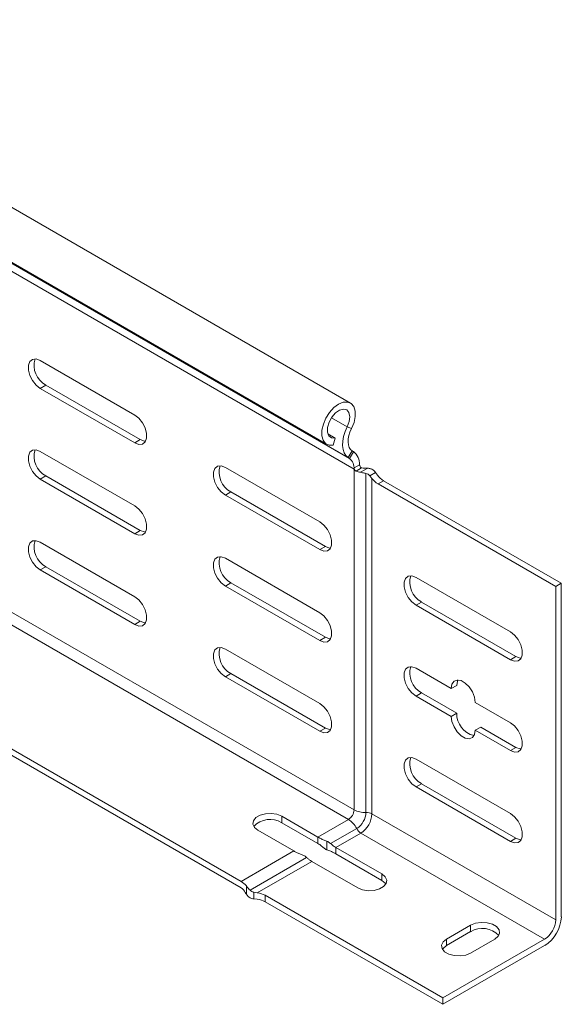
# Model space of a CAD drawing. Header units: millimetres. Extents: x 16 to 6312, y -8659 to -420.
# Tile 26 of 73: x 2643 to 2746, y -7725 to -7537. Entities that reach past the tile are written whole.
import ezdxf

# ---------------------------------------------------------------- set-up
doc = ezdxf.new("R2010")
doc.units = ezdxf.units.MM

msp = doc.modelspace()

# ---------------------------------------------------------------- linework, layer by layer
at = {"color": 7, "linetype": 'Continuous', "lineweight": 15}
for p, q in [((2705.84, -7609.76), (2319.26, -7386.59)), ((2314.5, -7394.35), (2701.29, -7617.64)), ((2705.4, -7620.19), (2318.61, -7396.9)), ((2705.64, -7620.34), (2318.85, -7397.06)), ((2706.52, -7622.37), (2319.73, -7399.08)), ((2664.62, -7612.06), (2646.59, -7601.65)), ((2647.65, -7606.34), (2646.59, -7606.96)), ((2665.68, -7616.75), (2647.65, -7606.34)), ((2646.59, -7606.96), (2664.62, -7617.36)), ((2701.51, -7615.65), (2702.89, -7616.45)), ((2706.04, -7614.64), (2705.22, -7614.33)), ((2665.68, -7616.75), (2664.62, -7617.36)), ((2702.56, -7617.8), (2702.89, -7616.45)), ((2664.62, -7629.41), (2646.59, -7619)), ((2706.17, -7618.9), (2705.4, -7620.19)), ((2705.64, -7620.34), (2706.41, -7619.06)), ((2706.41, -7619.06), (2706.17, -7618.9)), ((2705.64, -7620.34), (2705.4, -7620.19)), ((2707.57, -7621.55), (2706.52, -7622.16)), ((2699.98, -7632.47), (2681.94, -7622.06)), ((2706.52, -7622.16), (2706.52, -7622.37)), ((2706.52, -7687.48), (2706.52, -7622.37)), ((2706.9, -7622.75), (2707.93, -7622.16)), ((2709.14, -7622.21), (2707.77, -7623)), ((2708.8, -7687.99), (2708.8, -7623.21)), ((2710.62, -7623.01), (2709.53, -7623.64)), ((2711.01, -7623.54), (2710.62, -7623.01)), ((2647.65, -7623.69), (2646.59, -7624.31)), ((2646.59, -7624.31), (2664.62, -7634.72)), ((2665.68, -7634.1), (2647.65, -7623.69)), ((2709.53, -7623.64), (2709.95, -7624.15)), ((2709.95, -7688.24), (2709.95, -7624.15)), ((2711.1, -7625.22), (2712.17, -7624.6)), ((2745.05, -7644.81), (2711.1, -7625.22)), ((2712.17, -7624.6), (2746.11, -7644.2)), ((2683.01, -7626.75), (2681.94, -7627.37)), ((2701.04, -7637.16), (2683.01, -7626.75)), ((2681.94, -7627.37), (2699.98, -7637.77)), ((2665.68, -7634.1), (2664.62, -7634.72)), ((2664.62, -7646.76), (2646.59, -7636.35)), ((2701.04, -7637.16), (2699.98, -7637.77)), ((2699.98, -7649.82), (2681.94, -7639.41)), ((2647.65, -7641.05), (2646.59, -7641.66)), ((2646.59, -7641.66), (2664.62, -7652.07)), ((2665.68, -7651.46), (2647.65, -7641.05)), ((2683.01, -7644.1), (2681.94, -7644.72)), ((2701.04, -7654.51), (2683.01, -7644.1)), ((2718.36, -7643.08), (2736.39, -7653.49)), ((2746.11, -7644.2), (2745.05, -7644.81)), ((2746.11, -7644.2), (2746.11, -7707.89)), ((2681.94, -7644.72), (2699.98, -7655.13)), ((2745.05, -7708.5), (2745.05, -7644.81)), ((2719.42, -7647.78), (2718.36, -7648.39)), ((2719.42, -7647.78), (2737.45, -7658.19)), ((2684.95, -7702.38), (2593.34, -7649.5)), ((2684.95, -7701.16), (2594.4, -7648.88)), ((2736.39, -7658.8), (2718.36, -7648.39)), ((2665.68, -7651.46), (2664.62, -7652.07)), ((2701.04, -7654.51), (2699.98, -7655.13)), ((2699.98, -7667.17), (2681.94, -7656.76)), ((2737.45, -7658.19), (2736.39, -7658.8)), ((2718.36, -7660.43), (2725.08, -7664.31)), ((2683.01, -7661.46), (2681.94, -7662.07)), ((2681.94, -7662.07), (2699.98, -7672.48)), ((2701.04, -7671.87), (2683.01, -7661.46)), ((2726.14, -7663.7), (2725.08, -7664.31)), ((2719.42, -7665.13), (2718.36, -7665.74)), ((2725.08, -7669.62), (2718.36, -7665.74)), ((2719.42, -7665.13), (2726.14, -7669.01)), ((2729.67, -7666.96), (2736.39, -7670.84)), ((2726.14, -7669.01), (2725.08, -7669.62)), ((2701.04, -7671.87), (2699.98, -7672.48)), ((2730.73, -7671.66), (2729.67, -7672.27)), ((2736.39, -7676.15), (2729.67, -7672.27)), ((2730.73, -7671.66), (2737.45, -7675.54)), ((2737.45, -7675.54), (2736.39, -7676.15)), ((2718.36, -7677.78), (2736.39, -7688.19)), ((2719.42, -7682.48), (2718.36, -7683.09)), ((2736.39, -7693.5), (2718.36, -7683.09)), ((2719.42, -7682.48), (2737.45, -7692.89)), ((2692.73, -7688.71), (2699.62, -7692.69)), ((2692.73, -7689.93), (2692.73, -7688.71)), ((2705.46, -7689.32), (2699.62, -7692.69)), ((2709.95, -7688.24), (2745.05, -7708.5)), ((2699.62, -7693.91), (2692.73, -7689.93)), ((2707.04, -7691.05), (2702.05, -7693.92)), ((2695.03, -7695.34), (2688.13, -7691.36)), ((2699.62, -7693.91), (2699.62, -7692.69)), ((2707.83, -7691.91), (2703.05, -7694.67)), ((2707.83, -7691.91), (2742.93, -7712.18)), ((2737.45, -7692.89), (2736.39, -7693.5)), ((2701.34, -7695.1), (2701.34, -7693.48)), ((2711.82, -7699.73), (2703.05, -7694.67)), ((2703.05, -7695.89), (2703.05, -7694.67)), ((2695.03, -7695.34), (2684.95, -7701.16)), ((2697.46, -7696.58), (2686.65, -7702.81)), ((2703.05, -7695.89), (2711.82, -7700.95)), ((2698.46, -7697.32), (2688.04, -7703.34)), ((2698.46, -7697.32), (2707.22, -7702.38)), ((2711.82, -7700.95), (2711.82, -7699.73)), ((2685.95, -7702.03), (2685.95, -7703.61)), ((2687.39, -7703.23), (2687.39, -7704.49)), ((2688.04, -7703.34), (2687.39, -7703.23)), ((2689.54, -7703.81), (2723.49, -7723.4)), ((2689.54, -7705.03), (2689.54, -7703.81)), ((2687.39, -7704.49), (2688.04, -7704.56)), ((2689.54, -7705.03), (2723.49, -7724.63)), ((2728.79, -7709.52), (2724.19, -7712.18)), ((2728.79, -7710.75), (2728.79, -7709.52)), ((2724.19, -7713.4), (2728.79, -7710.75)), ((2723.49, -7723.4), (2742.93, -7712.18)), ((2742.93, -7713.4), (2723.49, -7724.63)), ((2724.19, -7713.4), (2724.19, -7712.18)), ((2728.79, -7714.83), (2733.39, -7712.18)), ((2723.49, -7724.63), (2723.49, -7723.4))]:
    msp.add_line(p, q, dxfattribs=at)
at = {"color": 8, "linetype": 'Continuous', "lineweight": 15}
for p, q in [((2705.22, -7614.33), (2702.19, -7612.58)), ((2706.52, -7687.48), (2616.01, -7635.23)), ((2705.46, -7689.32), (2614.91, -7637.05))]:
    msp.add_line(p, q, dxfattribs=at)
at = {"color": 7, "linetype": 'Continuous', "lineweight": 15, "flags": 128}
for points in [[(2646.59, -7601.65), (2645.8, -7601.35), (2645.11, -7601.42), (2644.6, -7601.83), (2644.33, -7602.53), (2644.33, -7603.46), (2644.6, -7604.48), (2645.11, -7605.48), (2645.8, -7606.34), (2646.59, -7606.96)], [(2702.56, -7617.8), (2701.75, -7617.81), (2701.08, -7617.49), (2700.61, -7616.87), (2700.37, -7616), (2700.39, -7614.94), (2700.66, -7613.79), (2701.15, -7612.63), (2701.84, -7611.55), (2702.67, -7610.64), (2703.57, -7609.98), (2704.47, -7609.61), (2705.29, -7609.57), (2705.98, -7609.85), (2706.48, -7610.44), (2706.74, -7611.29), (2706.76, -7612.33), (2706.52, -7613.47), (2706.04, -7614.64)], [(2664.62, -7617.36), (2665.41, -7617.66), (2666.1, -7617.6), (2666.61, -7617.19), (2666.88, -7616.48), (2666.88, -7615.56), (2666.61, -7614.53), (2666.1, -7613.53), (2665.41, -7612.67), (2664.62, -7612.06)], [(2702.89, -7616.45), (2702.21, -7616.42), (2701.7, -7616.03), (2701.44, -7615.33), (2701.45, -7614.42), (2701.74, -7613.42), (2702.27, -7612.45), (2702.97, -7611.65), (2703.74, -7611.11), (2704.49, -7610.91), (2705.13, -7611.08), (2705.55, -7611.58), (2705.72, -7612.37), (2705.61, -7613.32), (2705.22, -7614.33)], [(2705.22, -7614.33), (2704.82, -7615.23), (2704.54, -7616.14), (2704.37, -7617.03), (2704.33, -7617.86), (2704.42, -7618.62), (2704.63, -7619.27), (2704.96, -7619.8), (2705.4, -7620.19)], [(2706.04, -7614.64), (2705.75, -7615.3), (2705.54, -7615.96), (2705.42, -7616.6), (2705.39, -7617.21), (2705.45, -7617.76), (2705.61, -7618.24), (2705.85, -7618.62), (2706.17, -7618.9)], [(2666.69, -7617.07), (2666.47, -7617.05), (2665.68, -7616.75)], [(2646.59, -7619), (2645.8, -7618.71), (2645.11, -7618.77), (2644.6, -7619.18), (2644.33, -7619.89), (2644.33, -7620.81), (2644.6, -7621.83), (2645.11, -7622.83), (2645.8, -7623.69), (2646.59, -7624.31)], [(2681.94, -7622.06), (2681.16, -7621.76), (2680.47, -7621.83), (2679.95, -7622.24), (2679.68, -7622.94), (2679.68, -7623.87), (2679.95, -7624.89), (2680.47, -7625.89), (2681.16, -7626.75), (2681.94, -7627.37)], [(2664.62, -7634.72), (2665.41, -7635.01), (2666.1, -7634.95), (2666.61, -7634.54), (2666.88, -7633.83), (2666.88, -7632.91), (2666.61, -7631.88), (2666.1, -7630.88), (2665.41, -7630.02), (2664.62, -7629.41)], [(2699.98, -7637.77), (2700.76, -7638.07), (2701.45, -7638.01), (2701.97, -7637.6), (2702.24, -7636.89), (2702.24, -7635.97), (2701.97, -7634.94), (2701.45, -7633.94), (2700.76, -7633.08), (2699.98, -7632.47)], [(2666.69, -7634.42), (2666.47, -7634.4), (2665.68, -7634.1)], [(2646.59, -7636.35), (2645.8, -7636.06), (2645.11, -7636.12), (2644.6, -7636.53), (2644.33, -7637.24), (2644.33, -7638.16), (2644.6, -7639.18), (2645.11, -7640.18), (2645.8, -7641.04), (2646.59, -7641.66)], [(2702.04, -7637.48), (2701.82, -7637.46), (2701.04, -7637.16)], [(2681.94, -7639.41), (2681.16, -7639.12), (2680.47, -7639.18), (2679.95, -7639.59), (2679.68, -7640.3), (2679.68, -7641.22), (2679.95, -7642.24), (2680.47, -7643.24), (2681.16, -7644.1), (2681.94, -7644.72)], [(2718.36, -7648.39), (2717.57, -7647.77), (2716.88, -7646.91), (2716.37, -7645.91), (2716.1, -7644.89), (2716.1, -7643.97), (2716.37, -7643.26), (2716.88, -7642.85), (2717.57, -7642.79), (2718.36, -7643.08)], [(2664.62, -7652.07), (2665.41, -7652.36), (2666.1, -7652.3), (2666.61, -7651.89), (2666.88, -7651.18), (2666.88, -7650.26), (2666.61, -7649.24), (2666.1, -7648.23), (2665.41, -7647.37), (2664.62, -7646.76)], [(2699.98, -7655.13), (2700.76, -7655.42), (2701.45, -7655.36), (2701.97, -7654.95), (2702.24, -7654.24), (2702.24, -7653.32), (2701.97, -7652.29), (2701.45, -7651.29), (2700.76, -7650.43), (2699.98, -7649.82)], [(2666.69, -7651.77), (2666.47, -7651.75), (2665.68, -7651.46)], [(2736.39, -7653.49), (2737.18, -7654.1), (2737.87, -7654.96), (2738.38, -7655.97), (2738.65, -7656.99), (2738.65, -7657.91), (2738.38, -7658.62), (2737.87, -7659.03), (2737.18, -7659.09), (2736.39, -7658.8)], [(2702.04, -7654.83), (2701.82, -7654.81), (2701.04, -7654.51)], [(2681.94, -7656.76), (2681.16, -7656.47), (2680.47, -7656.53), (2679.95, -7656.94), (2679.68, -7657.65), (2679.68, -7658.57), (2679.95, -7659.59), (2680.47, -7660.6), (2681.16, -7661.45), (2681.94, -7662.07)], [(2737.45, -7658.19), (2738.24, -7658.48), (2738.46, -7658.5)], [(2718.36, -7665.74), (2717.57, -7665.13), (2716.88, -7664.27), (2716.37, -7663.26), (2716.1, -7662.24), (2716.1, -7661.32), (2716.37, -7660.61), (2716.88, -7660.2), (2717.57, -7660.14), (2718.36, -7660.43)], [(2725.08, -7664.31), (2725.22, -7663.48), (2725.62, -7662.91), (2726.23, -7662.68), (2726.98, -7662.79), (2727.78, -7663.25), (2728.53, -7664), (2729.14, -7664.95), (2729.54, -7665.98), (2729.67, -7666.96)], [(2726.37, -7662.67), (2726.28, -7662.87), (2726.14, -7663.7)], [(2699.98, -7672.48), (2700.76, -7672.77), (2701.45, -7672.71), (2701.97, -7672.3), (2702.24, -7671.59), (2702.24, -7670.67), (2701.97, -7669.65), (2701.45, -7668.64), (2700.76, -7667.78), (2699.98, -7667.17)], [(2729.67, -7672.27), (2729.54, -7673.1), (2729.14, -7673.67), (2728.53, -7673.91), (2727.78, -7673.79), (2726.98, -7673.33), (2726.23, -7672.58), (2725.62, -7671.63), (2725.22, -7670.61), (2725.08, -7669.62)], [(2702.04, -7672.18), (2701.82, -7672.16), (2701.04, -7671.87)], [(2736.39, -7670.84), (2737.18, -7671.46), (2737.87, -7672.32), (2738.38, -7673.32), (2738.65, -7674.34), (2738.65, -7675.26), (2738.38, -7675.97), (2737.87, -7676.38), (2737.18, -7676.44), (2736.39, -7676.15)], [(2737.45, -7675.54), (2738.24, -7675.83), (2738.46, -7675.85)], [(2718.36, -7683.09), (2717.57, -7682.48), (2716.88, -7681.62), (2716.37, -7680.62), (2716.1, -7679.59), (2716.1, -7678.67), (2716.37, -7677.96), (2716.88, -7677.55), (2717.57, -7677.49), (2718.36, -7677.78)], [(2688.13, -7691.36), (2687.48, -7690.83), (2687.19, -7690.2), (2687.29, -7689.55), (2687.77, -7688.96), (2688.57, -7688.5), (2689.59, -7688.22), (2690.71, -7688.16), (2691.8, -7688.33), (2692.73, -7688.71)], [(2736.39, -7688.19), (2737.18, -7688.81), (2737.87, -7689.67), (2738.38, -7690.67), (2738.65, -7691.69), (2738.65, -7692.61), (2738.38, -7693.32), (2737.87, -7693.73), (2737.18, -7693.79), (2736.39, -7693.5)], [(2737.45, -7692.89), (2738.24, -7693.18), (2738.46, -7693.2)], [(2707.22, -7702.38), (2708.15, -7702.75), (2709.24, -7702.92), (2710.36, -7702.87), (2711.39, -7702.59), (2712.18, -7702.13), (2712.66, -7701.54), (2712.76, -7700.89), (2712.47, -7700.26), (2711.82, -7699.73)], [(2711.82, -7700.95), (2712.47, -7701.49), (2712.59, -7701.67)], [(2733.39, -7712.18), (2734.03, -7711.64), (2734.33, -7711.01), (2734.23, -7710.37), (2733.75, -7709.78), (2732.95, -7709.31), (2731.93, -7709.04), (2730.81, -7708.98), (2729.71, -7709.15), (2728.79, -7709.52)], [(2724.19, -7712.18), (2723.55, -7712.71), (2723.25, -7713.34), (2723.35, -7713.99), (2723.83, -7714.58), (2724.63, -7715.04), (2725.65, -7715.32), (2726.78, -7715.37), (2727.87, -7715.21), (2728.79, -7714.83)], [(2723.42, -7714.12), (2723.55, -7713.94), (2724.19, -7713.4)]]:
    msp.add_lwpolyline(points, dxfattribs=at)
at = {"color": 7, "linetype": 'Continuous', "lineweight": 15}
for centre, radius, start, end in [((2649.7, -7602.57), 4.29, 163.3006, 241.539), ((2649.7, -7619.92), 4.29, 163.3006, 241.539), ((2704.61, -7621.41), 2.97, 357.4184, 52.6344), ((2704.22, -7622.16), 2.3, 354.744, 51.989), ((2685.05, -7622.98), 4.29, 163.3006, 241.539), ((2708.47, -7618.86), 4.2, 248.0256, 260.3869), ((2708.34, -7621.51), 0.764, 200.9857, 237.4103), ((2708.62, -7619.88), 2.33, 249.6778, 272.5479), ((2708.89, -7627.39), 5.19, 87.2295, 91.8426), ((2714.24, -7621.18), 4, 216.0859, 238.722), ((2713.18, -7621.8), 4, 216.0859, 238.722), ((2649.7, -7637.27), 4.29, 163.3006, 241.539), ((2685.05, -7640.33), 4.29, 163.3006, 241.539), ((2721.47, -7644), 4.29, 163.3006, 241.539), ((2685.05, -7657.68), 4.29, 163.3006, 241.539), ((2721.47, -7661.35), 4.29, 163.3006, 241.539), ((2730.43, -7669.12), 4.29, 178.4604, 256.6948), ((2721.47, -7678.7), 4.29, 163.3006, 241.539), ((2704.21, -7687.38), 2.31, 302.6055, 357.3945), ((2708.57, -7683.59), 4.4, 242.1265, 273.0035), ((2690.48, -7693.59), 4.29, 58.4652, 136.6873), ((2703.12, -7693.05), 4.4, 26.9958, 57.8785), ((2704.97, -7687.81), 3.84, 302.6055, 357.3945), ((2705.34, -7688.03), 4.61, 302.6055, 357.3945), ((2708.92, -7690.18), 2.2, 62.1265, 93.0035), ((2709, -7690.05), 2.2, 206.9958, 237.8785), ((2682.97, -7704.45), 3.85, 39.1318, 58.9958), ((2683.78, -7704.24), 2.2, 26.9958, 57.8785), ((2690.32, -7700.8), 5.19, 208.1571, 212.771), ((2687.62, -7707.31), 4, 61.2833, 83.9151), ((2687.62, -7708.54), 4, 61.2833, 83.9151), ((2739.21, -7707.58), 6.92, 302.6055, 357.3945), ((2740.45, -7708.29), 4.61, 302.6055, 357.3945), ((2731.04, -7714.41), 4.29, 43.3127, 121.5348)]:
    msp.add_arc(centre, radius, start, end, dxfattribs=at)
for points, knots in [([(2707.63, -7621.79), (2707.61, -7621.74), (2707.58, -7621.65), (2707.58, -7621.58), (2707.57, -7621.55)], [0, 0, 0, 0, 0.614497, 1, 1, 1, 1]), ([(2706.52, -7622.16), (2706.52, -7622.21), (2706.53, -7622.3), (2706.59, -7622.46), (2706.68, -7622.6), (2706.79, -7622.7), (2706.87, -7622.74), (2706.9, -7622.75)], [0, 0, 0, 0, 0.214041, 0.428088, 0.641869, 0.854622, 1, 1, 1, 1]), ([(2707.77, -7623), (2708.03, -7623.05), (2708.38, -7623.12), (2708.72, -7623.2), (2708.8, -7623.21)], [0, 0, 0, 0, 0.747394, 1, 1, 1, 1]), ([(2708.8, -7623.21), (2708.95, -7623.26), (2709.22, -7623.34), (2709.43, -7623.55), (2709.53, -7623.64)], [0, 0, 0, 0, 0.5246304, 1, 1, 1, 1]), ([(2710.62, -7623.01), (2710.56, -7622.94), (2710.38, -7622.7), (2709.98, -7622.4), (2709.5, -7622.24), (2709.22, -7622.22), (2709.14, -7622.21)], [0, 0, 0, 0, 0.1556492, 0.5145643, 0.8545685, 1, 1, 1, 1]), ([(2701.34, -7693.48), (2701.09, -7693.39), (2700.64, -7693.22), (2700.04, -7692.92), (2699.75, -7692.75), (2699.62, -7692.69)], [0, 0, 0, 0, 0.407021, 0.751647, 1, 1, 1, 1]), ([(2699.62, -7693.91), (2699.73, -7693.98), (2699.96, -7694.12), (2700.32, -7694.38), (2700.53, -7694.57), (2700.62, -7694.65)], [0, 0, 0, 0, 0.346327, 0.691474, 1, 1, 1, 1]), ([(2700.62, -7694.65), (2700.79, -7694.79), (2701.01, -7694.98), (2701.28, -7695.07), (2701.34, -7695.1)], [0, 0, 0, 0, 0.771658, 1, 1, 1, 1]), ([(2702.05, -7693.92), (2701.88, -7693.78), (2701.66, -7693.6), (2701.4, -7693.51), (2701.34, -7693.48)], [0, 0, 0, 0, 0.771658, 1, 1, 1, 1]), ([(2703.05, -7694.67), (2702.94, -7694.6), (2702.72, -7694.46), (2702.36, -7694.2), (2702.15, -7694.01), (2702.05, -7693.92)], [0, 0, 0, 0, 0.346327, 0.691474, 1, 1, 1, 1]), ([(2695.03, -7695.34), (2695.2, -7695.43), (2695.53, -7695.62), (2696.14, -7695.91), (2696.54, -7696.06), (2696.74, -7696.14)], [0, 0, 0, 0, 0.333665, 0.666043, 1, 1, 1, 1]), ([(2696.74, -7696.14), (2696.94, -7696.23), (2697.2, -7696.34), (2697.41, -7696.53), (2697.46, -7696.58)], [0, 0, 0, 0, 0.771596, 1, 1, 1, 1]), ([(2697.46, -7696.58), (2697.59, -7696.69), (2697.85, -7696.93), (2698.21, -7697.17), (2698.4, -7697.29), (2698.46, -7697.32)], [0, 0, 0, 0, 0.406592, 0.81534, 1, 1, 1, 1]), ([(2701.34, -7695.1), (2701.58, -7695.19), (2702.04, -7695.36), (2702.64, -7695.66), (2702.93, -7695.82), (2703.05, -7695.89)], [0, 0, 0, 0, 0.407021, 0.751647, 1, 1, 1, 1]), ([(2686.65, -7702.81), (2686.48, -7702.62), (2686.24, -7702.36), (2686.01, -7702.09), (2685.95, -7702.03)], [0, 0, 0, 0, 0.747776, 1, 1, 1, 1]), ([(2685.95, -7703.61), (2686.09, -7703.78), (2686.35, -7704.12), (2686.88, -7704.41), (2687.24, -7704.46), (2687.39, -7704.49)], [0, 0, 0, 0, 0.373783, 0.74931, 1, 1, 1, 1]), ([(2687.39, -7703.23), (2687.35, -7703.22), (2687.14, -7703.17), (2686.88, -7703.04), (2686.71, -7702.87), (2686.65, -7702.81)], [0, 0, 0, 0, 0.131563, 0.745362, 1, 1, 1, 1])]:
    msp.add_open_spline(points, degree=3, knots=knots, dxfattribs=at)

doc.saveas('drawing.dxf')
